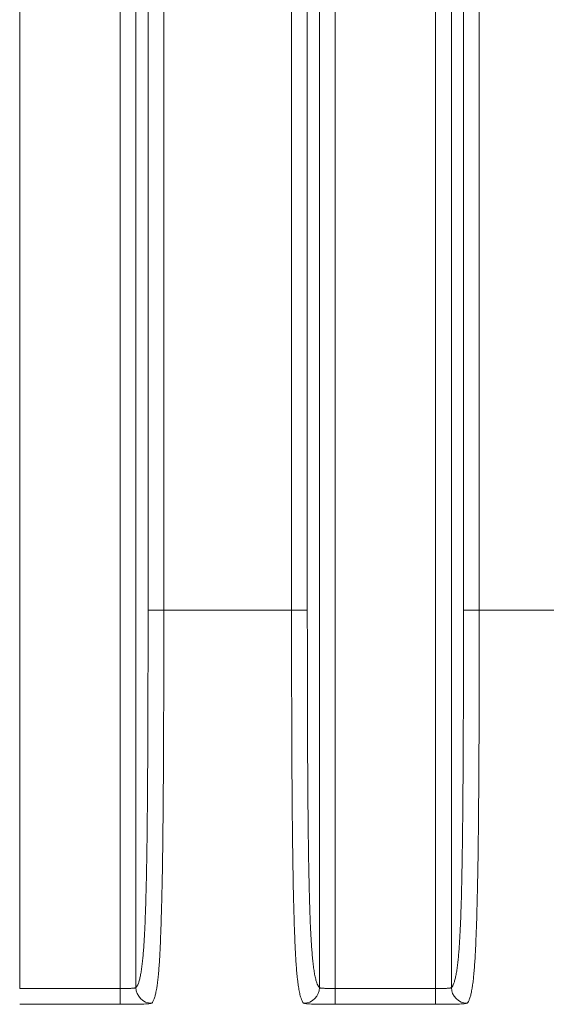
# Model space of a CAD drawing. Header units: millimetres. Extents: x 5 to 415, y 5 to 292.
# Tile 77 of 123: x 341 to 348, y 146 to 158. Entities that reach past the tile are written whole.
import ezdxf

# ---------------------------------------------------------------- set-up
doc = ezdxf.new("R2010")
doc.units = ezdxf.units.MM
doc.layers.add('Bemaßung (ISO)', color=7, linetype='Continuous', lineweight=25)
doc.layers.add('Sichtbar schmal (ISO)', color=7, linetype='Continuous', lineweight=18)
doc.styles.add('Notiztext (ISO)', font='isocpeur.ttf')
doc.dimstyles.new('Standard (ISO)', dxfattribs={"dimtxt": 3.5, "dimasz": 2.5, "dimexe": 2, "dimexo": 0, "dimgap": 0.762, "dimtad": 1, "dimtoh": 1, "dimdec": 8, "dimdsep": 46, "dimtxsty": 'Notiztext (ISO)', "dimcen": 0.09, "dimdle": 10, "dimclrd": 256, "dimclre": 256, "dimclrt": 256, "dimadec": 6, "dimazin": 2, "dimtfac": 0.514286, "dimtdec": 3, "dimtmove": 0, "dimatfit": 3, "dimfxl": 1, "dimtolj": 1, "dimlwd": -1, "dimlwe": -1, "dimarcsym": 0})

# ---------------------------------------------------------------- blocks, each defined once
blk = doc.blocks.new('*D9')
at = {"layer": 'Bemaßung (ISO)', "transparency": 16777216}
for p, q in [((307.868, 154.91), (307.868, 131.36)), ((352.868, 154.91), (352.868, 131.36)), ((310.368, 133.36), (350.368, 133.36))]:
    blk.add_line(p, q, dxfattribs=at)
for points in [[(310.368, 133.776), (310.368, 132.943), (307.868, 133.36)], [(350.368, 133.776), (350.368, 132.943), (352.868, 133.36)]]:
    blk.add_solid(points, dxfattribs=at)
at = {"layer": 'Defpoints', "color": 0, "transparency": 16777216}
for p in [(307.868, 154.91), (352.868, 154.91), (352.868, 133.36)]:
    blk.add_point(p, dxfattribs=at)
at = {"layer": 'Bemaßung (ISO)', "transparency": 16777216, "insert": (328.093, 137.622), "char_height": 3.5, "attachment_point": 1, "style": 'Notiztext (ISO)'}
blk.add_mtext('\\A1;45', dxfattribs=at)

msp = doc.modelspace()

# ---------------------------------------------------------------- linework, layer by layer
at = {"layer": 'Sichtbar schmal (ISO)'}
for p, q in [((341.33023998, 170.51597684), (341.33023998, 145.95402101)), ((342.60476281, 145.95402103), (342.60476281, 170.51597686)), ((342.80448872, 145.96628974), (342.80448872, 170.50370815)), ((345.13051408, 170.50370813), (345.13051408, 145.96628972)), ((345.33023998, 170.51597684), (345.33023998, 145.95402101)), ((346.60476281, 145.95402103), (346.60476281, 170.51597686)), ((346.80448872, 145.96628974), (346.80448872, 170.50370815)), ((342.9575684, 150.75799804), (342.9575684, 165.71199983)), ((343.15729431, 165.71199983), (343.15729431, 150.75799804)), ((344.77770848, 150.75799805), (344.77770848, 165.71199983)), ((344.97743439, 165.71199983), (344.97743439, 150.75799805)), ((346.9575684, 150.75799804), (346.9575684, 165.71199983)), ((347.15729431, 165.71199983), (347.15729431, 150.75799804)), ((343.15729431, 150.75799804), (342.9575684, 150.75799804)), ((343.15729431, 150.75799804), (344.77770848, 150.75799805)), ((344.97743439, 150.75799805), (344.77770848, 150.75799805)), ((347.15729431, 150.75799804), (346.9575684, 150.75799804)), ((347.15729431, 150.75799804), (348.77770995, 150.75799805)), ((341.33023998, 145.95402101), (342.60476281, 145.95402103)), ((342.60476281, 145.95402103), (342.60476281, 145.75404207)), ((345.33023998, 145.95402101), (346.60476281, 145.95402103)), ((345.33023998, 145.75404207), (345.33023998, 145.95402101)), ((346.60476281, 145.95402103), (346.60476281, 145.75404207)), ((341.33023998, 145.75402545), (342.60476281, 145.75402545)), ((345.33023998, 145.75402545), (346.60476281, 145.75402545))]:
    msp.add_line(p, q, dxfattribs=at)
for centre, major_axis, ratio, start_param, end_param in [((343.00421463, 145.96628975), (0.14084188, -0.14199847), 0.997286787, 3.9324384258, 5.5005179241), ((344.93078817, 145.96628975), (-0.14084191, -0.14199844), 0.997286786, 0.7826676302, 2.3507470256), ((347.00421463, 145.96628975), (0.14084188, -0.14199847), 0.997286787, 3.9324384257, 5.5005179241)]:
    msp.add_ellipse(centre, major_axis=major_axis, ratio=ratio, start_param=start_param, end_param=end_param, dxfattribs=at)
for points, knots in [([(342.9575684, 150.75799804), (342.95756841, 150.55111175), (342.95746905, 150.34427829), (342.95723345, 150.13759022), (342.95702325, 149.95319555), (342.95670461, 149.76891661), (342.95623776, 149.5848809), (342.95582505, 149.42218978), (342.95529651, 149.25968875), (342.95461072, 149.09755668), (342.95400485, 148.95432116), (342.95327624, 148.81137361), (342.95238259, 148.6689515), (342.95158764, 148.54225949), (342.95066209, 148.41598327), (342.94956289, 148.29043497), (342.94859113, 148.17944337), (342.94748365, 148.06902067), (342.94619892, 147.95955353), (342.9450719, 147.86352406), (342.94380847, 147.76822994), (342.94237164, 147.67411361), (342.94111782, 147.59198487), (342.93973195, 147.51075299), (342.93818417, 147.43087992), (342.9368343, 147.36122049), (342.93536127, 147.29259457), (342.93374357, 147.22544013), (342.93232473, 147.16654056), (342.93079458, 147.10877293), (342.92913966, 147.05251481), (342.92765461, 147.00203159), (342.92606907, 146.95276387), (342.92437594, 146.9050206), (342.92280988, 146.86086041), (342.92115175, 146.81800442), (342.9193994, 146.77669543), (342.91773603, 146.73748416), (342.91598776, 146.69966675), (342.9141564, 146.66341902), (342.91237855, 146.62823041), (342.9105224, 146.59452109), (342.90859301, 146.56239895), (342.90667269, 146.53042806), (342.90467982, 146.50002943), (342.9026221, 146.47124425), (342.90052016, 146.44184065), (342.89835056, 146.41412057), (342.89612324, 146.38805807), (342.89378978, 146.3607535), (342.89139297, 146.33526825), (342.88894472, 146.31150543), (342.88631385, 146.28597023), (342.88362357, 146.26242398), (342.88088748, 146.2406909), (342.87788176, 146.21681622), (342.87482076, 146.19512965), (342.8717194, 146.17536581), (342.86825629, 146.15329673), (342.86474288, 146.13362505), (342.86119484, 146.11598736), (342.85719885, 146.09612284), (342.85315893, 146.07883831), (342.84909057, 146.06367398), (342.84453094, 146.04667849), (342.83993558, 146.03234616), (342.83531846, 146.02014831), (342.83037814, 146.00709657), (342.82541291, 145.99648862), (342.82043299, 145.98782219), (342.81513227, 145.9785975), (342.80981491, 145.97157253), (342.80448872, 145.96628974)], [0, 0, 0, 0, 0.0938343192, 0.0938343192, 0.0938343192, 0.1775476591, 0.1775476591, 0.1775476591, 0.2515518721, 0.2515518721, 0.2515518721, 0.3169308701, 0.3169308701, 0.3169308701, 0.3750889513, 0.3750889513, 0.3750889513, 0.4265038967, 0.4265038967, 0.4265038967, 0.4716073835, 0.4716073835, 0.4716073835, 0.5109660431, 0.5109660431, 0.5109660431, 0.5452917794, 0.5452917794, 0.5452917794, 0.5753980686, 0.5753980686, 0.5753980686, 0.6024139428, 0.6024139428, 0.6024139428, 0.6274023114, 0.6274023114, 0.6274023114, 0.6511217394, 0.6511217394, 0.6511217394, 0.6741481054, 0.6741481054, 0.6741481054, 0.6970660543, 0.6970660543, 0.6970660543, 0.720476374, 0.720476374, 0.720476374, 0.7450023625, 0.7450023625, 0.7450023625, 0.771357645, 0.771357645, 0.771357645, 0.8003099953, 0.8003099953, 0.8003099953, 0.8326393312, 0.8326393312, 0.8326393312, 0.8690503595, 0.8690503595, 0.8690503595, 0.9098581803, 0.9098581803, 0.9098581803, 0.9535226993, 0.9535226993, 0.9535226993, 1, 1, 1, 1]), ([(343.15729431, 150.75799804), (343.15727439, 150.53245697), (343.15713115, 150.32343726), (343.15690426, 150.13324009), (343.15666619, 149.93367013), (343.15633538, 149.75482566), (343.15598631, 149.59937389), (343.15596808, 149.59125615), (343.15594975, 149.58320212), (343.15593134, 149.57521072), (343.15547674, 149.37794134), (343.15497178, 149.21884625), (343.15442355, 149.08146572), (343.15416338, 149.01626978), (343.15389233, 148.95596208), (343.15360334, 148.89877885), (343.15313704, 148.80651162), (343.15263237, 148.72240392), (343.15212115, 148.64517492), (343.15162087, 148.56959798), (343.15111429, 148.5006091), (343.15062609, 148.43700852), (343.15014087, 148.37379585), (343.14966616, 148.31589366), (343.14917199, 148.25748045), (343.14866089, 148.19706565), (343.14813019, 148.13609998), (343.14750801, 148.06820981), (343.14707413, 148.02086721), (343.1465933, 147.97017605), (343.14602538, 147.91584727), (343.14509388, 147.82673672), (343.1439343, 147.72780496), (343.14229759, 147.61817658), (343.14211766, 147.60612442), (343.14193185, 147.59394353), (343.14173973, 147.5816337), (343.14064727, 147.51163556), (343.13936381, 147.4377447), (343.13788251, 147.36152087), (343.13649013, 147.28987254), (343.13492257, 147.21616277), (343.13317217, 147.14191941), (343.13166231, 147.07787872), (343.13001618, 147.01344387), (343.12823468, 146.94976233), (343.12675179, 146.89675499), (343.12520561, 146.84404309), (343.12359409, 146.79294884), (343.12204196, 146.74373758), (343.12042925, 146.69603368), (343.11877514, 146.65087406), (343.11713268, 146.60603257), (343.11544971, 146.56370413), (343.11376481, 146.52461323), (343.11197984, 146.48320054), (343.11019326, 146.44542255), (343.10846624, 146.41169503), (343.10822219, 146.4069287), (343.10797932, 146.40224268), (343.10773784, 146.39763736), (343.10601648, 146.3648092), (343.10432613, 146.33597637), (343.10266815, 146.30993888), (343.10043441, 146.2748596), (343.09825994, 146.24482201), (343.09610401, 146.21755698), (343.09365852, 146.18663003), (343.09123575, 146.15926197), (343.08873183, 146.13324062), (343.08853846, 146.13123108), (343.08834459, 146.12923013), (343.08815017, 146.12723701), (343.08568821, 146.10199817), (343.08316476, 146.07816424), (343.08060229, 146.05604984), (343.0776082, 146.03021052), (343.07456105, 146.00672217), (343.07149805, 145.98566446), (343.07017753, 145.97658603), (343.06885412, 145.96795478), (343.06753055, 145.9597607), (343.06537126, 145.94639265), (343.06321061, 145.93416724), (343.06095814, 145.92244684), (343.05725393, 145.90317255), (343.05330119, 145.88517045), (343.04868356, 145.86738525), (343.04697901, 145.86082004), (343.04518387, 145.85430298), (343.04327698, 145.84785353), (343.04066073, 145.83900491), (343.03783555, 145.83029653), (343.03482035, 145.82203991), (343.03028729, 145.80962689), (343.02532469, 145.79826257), (343.01999776, 145.78864974), (343.01503499, 145.77969409), (343.00975619, 145.7722478), (343.00421463, 145.7665594)], [0, 0, 0, 0, 0.0443614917, 0.0443614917, 0.0443614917, 0.0909090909, 0.0909090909, 0.0909090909, 0.0933398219, 0.0933398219, 0.0933398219, 0.1533428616, 0.1533428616, 0.1533428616, 0.1818181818, 0.1818181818, 0.1818181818, 0.2277641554, 0.2277641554, 0.2277641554, 0.2727272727, 0.2727272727, 0.2727272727, 0.3174161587, 0.3174161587, 0.3174161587, 0.3636363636, 0.3636363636, 0.3636363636, 0.3958676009, 0.3958676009, 0.3958676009, 0.4487335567, 0.4487335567, 0.4487335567, 0.4545454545, 0.4545454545, 0.4545454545, 0.4875940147, 0.4875940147, 0.4875940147, 0.518658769, 0.518658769, 0.518658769, 0.5454545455, 0.5454545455, 0.5454545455, 0.5677588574, 0.5677588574, 0.5677588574, 0.5892411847, 0.5892411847, 0.5892411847, 0.6105721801, 0.6105721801, 0.6105721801, 0.6331701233, 0.6331701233, 0.6331701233, 0.6363636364, 0.6363636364, 0.6363636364, 0.6591279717, 0.6591279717, 0.6591279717, 0.6897974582, 0.6897974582, 0.6897974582, 0.7245861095, 0.7245861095, 0.7245861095, 0.7272727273, 0.7272727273, 0.7272727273, 0.7612933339, 0.7612933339, 0.7612933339, 0.8010443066, 0.8010443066, 0.8010443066, 0.8181818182, 0.8181818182, 0.8181818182, 0.8461404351, 0.8461404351, 0.8461404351, 0.8921185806, 0.8921185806, 0.8921185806, 0.9090909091, 0.9090909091, 0.9090909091, 0.9323768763, 0.9323768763, 0.9323768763, 0.9673850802, 0.9673850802, 0.9673850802, 1, 1, 1, 1]), ([(344.77770848, 150.75799805), (344.77780247, 150.56062986), (344.77791923, 150.37702047), (344.7780766, 150.20798568), (344.77824635, 150.02564936), (344.77846377, 149.86027263), (344.77873666, 149.7128816), (344.77883947, 149.65735251), (344.77894991, 149.60437619), (344.77906802, 149.55400779), (344.77931975, 149.44665088), (344.7796158, 149.35112492), (344.77992848, 149.26457568), (344.78051286, 149.10281964), (344.78114951, 148.97242572), (344.78174526, 148.85468746), (344.78237601, 148.73003178), (344.78297321, 148.61959394), (344.78381928, 148.49529205), (344.7841999, 148.43937154), (344.78463337, 148.38064509), (344.78516637, 148.31658336), (344.78555468, 148.26991272), (344.78598983, 148.22044768), (344.78647519, 148.16884589), (344.7873365, 148.07727231), (344.78835673, 147.97896621), (344.78955656, 147.87771076), (344.79056105, 147.79294043), (344.79169195, 147.70610637), (344.7929544, 147.61951959), (344.79309329, 147.6099936), (344.79323375, 147.60047057), (344.79337579, 147.59095373), (344.79437471, 147.52402185), (344.79544525, 147.4574392), (344.79659781, 147.3918278), (344.79779251, 147.32381748), (344.79907556, 147.25685405), (344.80045265, 147.191687), (344.80173063, 147.13121013), (344.8030896, 147.0722831), (344.80452552, 147.015523), (344.80579391, 146.96538522), (344.8071222, 146.9169391), (344.80849986, 146.87058933), (344.80861208, 146.86681389), (344.80872466, 146.86305115), (344.80883758, 146.85930117), (344.81031038, 146.81039421), (344.81184322, 146.76366472), (344.81342199, 146.71926384), (344.81501093, 146.67457702), (344.81664626, 146.63224861), (344.81830845, 146.59236288), (344.82003158, 146.55101475), (344.82178343, 146.51229048), (344.82353854, 146.47617109), (344.82545055, 146.43682255), (344.82736625, 146.40056294), (344.82925212, 146.36721068), (344.83125547, 146.3317806), (344.83324502, 146.29972882), (344.83529177, 146.26958417), (344.8374972, 146.23710266), (344.83976974, 146.2068267), (344.84222309, 146.1775435), (344.84467154, 146.14831863), (344.84730091, 146.12008533), (344.85023877, 146.09229825), (344.85127093, 146.08253586), (344.8523412, 146.07283542), (344.85345544, 146.06319171), (344.85541093, 146.04626696), (344.85749562, 146.02950844), (344.85968201, 146.01330671), (344.86314162, 145.98767007), (344.86685638, 145.96347045), (344.87070967, 145.94154928), (344.87491771, 145.91761006), (344.87929021, 145.89638215), (344.8836728, 145.87806141), (344.88624588, 145.86730505), (344.88882225, 145.85753229), (344.89137165, 145.84869778), (344.89332026, 145.84194523), (344.89525381, 145.8357354), (344.89717634, 145.82999004), (344.9014839, 145.81711724), (344.90573615, 145.80656636), (344.90998334, 145.79772251), (344.91379455, 145.7897865), (344.91760171, 145.78322957), (344.92144268, 145.7777565), (344.92452935, 145.77335825), (344.92763786, 145.76966171), (344.93078817, 145.7665594)], [0, 0, 0, 0, 0.0447112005, 0.0447112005, 0.0447112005, 0.0929407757, 0.0929407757, 0.0929407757, 0.1111111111, 0.1111111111, 0.1111111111, 0.1498399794, 0.1498399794, 0.1498399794, 0.2222222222, 0.2222222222, 0.2222222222, 0.2988570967, 0.2988570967, 0.2988570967, 0.3333333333, 0.3333333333, 0.3333333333, 0.3584501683, 0.3584501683, 0.3584501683, 0.4030230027, 0.4030230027, 0.4030230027, 0.4403390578, 0.4403390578, 0.4403390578, 0.4444444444, 0.4444444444, 0.4444444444, 0.4733176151, 0.4733176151, 0.4733176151, 0.5032464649, 0.5032464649, 0.5032464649, 0.5310212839, 0.5310212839, 0.5310212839, 0.5555555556, 0.5555555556, 0.5555555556, 0.5575540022, 0.5575540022, 0.5575540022, 0.5836176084, 0.5836176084, 0.5836176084, 0.6098490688, 0.6098490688, 0.6098490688, 0.6370423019, 0.6370423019, 0.6370423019, 0.6666666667, 0.6666666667, 0.6666666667, 0.6981366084, 0.6981366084, 0.6981366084, 0.732046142, 0.732046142, 0.732046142, 0.7658881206, 0.7658881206, 0.7658881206, 0.7777777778, 0.7777777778, 0.7777777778, 0.7986441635, 0.7986441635, 0.7986441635, 0.8316618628, 0.8316618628, 0.8316618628, 0.8677191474, 0.8677191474, 0.8677191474, 0.8888888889, 0.8888888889, 0.8888888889, 0.9050697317, 0.9050697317, 0.9050697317, 0.9413237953, 0.9413237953, 0.9413237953, 0.9738563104, 0.9738563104, 0.9738563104, 1, 1, 1, 1]), ([(345.13051408, 145.96628973), (345.12745104, 145.96932777), (345.12439107, 145.97294451), (345.12133544, 145.97722115), (345.11750099, 145.98258782), (345.11367336, 145.98899366), (345.109856, 145.99663235), (345.10551735, 146.00531418), (345.10119197, 146.01558857), (345.09688759, 146.02781121), (345.09231816, 146.04078649), (345.0877724, 146.05595734), (345.08326508, 146.073862), (345.07891051, 146.09115986), (345.07459181, 146.11100937), (345.07033035, 146.13400227), (345.06664594, 146.15388167), (345.06300431, 146.17611079), (345.05942552, 146.20111424), (345.05626829, 146.22317247), (345.05315996, 146.24738993), (345.05011855, 146.27404641), (345.04739058, 146.29795574), (345.04471643, 146.32382727), (345.04211114, 146.35181925), (345.03970215, 146.37770225), (345.03735202, 146.40539822), (345.03507292, 146.43497042), (345.0329125, 146.46300274), (345.0308159, 146.49272099), (345.02879225, 146.52411063), (345.02682982, 146.55455075), (345.024936, 146.58656268), (345.02311684, 146.62006757), (345.02131086, 146.65332967), (345.01957847, 146.68806317), (345.01792262, 146.72413576), (345.0162362, 146.76087443), (345.01462917, 146.79900209), (345.01310139, 146.83834026), (345.01150546, 146.87943316), (345.00999599, 146.92184696), (345.00856951, 146.96536189), (345.00704389, 147.01190094), (345.00561319, 147.05969948), (345.00427024, 147.10850105), (345.00280299, 147.16181947), (345.00144048, 147.21633518), (345.00017134, 147.27176063), (344.99876217, 147.33330103), (344.99746812, 147.39596297), (344.99627319, 147.45943774), (344.99493528, 147.53050736), (344.99372164, 147.60259596), (344.99261168, 147.67539048), (344.99136615, 147.7570754), (344.99025119, 147.8396492), (344.98924227, 147.922814), (344.98811186, 148.0159936), (344.98711458, 148.10991512), (344.98622317, 148.20431225), (344.98522711, 148.30979134), (344.98436325, 148.41586427), (344.98360285, 148.52230534), (344.98275558, 148.64090786), (344.98203677, 148.75996746), (344.98141739, 148.87930118), (344.98072902, 149.01192697), (344.98016345, 149.14489133), (344.9796922, 149.27805135), (344.97917029, 149.42552328), (344.97876406, 149.57323518), (344.97844623, 149.72107909), (344.97809492, 149.88449716), (344.97785163, 150.04807651), (344.97769064, 150.21173918), (344.97751162, 150.39374266), (344.97743439, 150.57584918), (344.97743439, 150.75799805)], [0, 0, 0, 0, 0.0267285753, 0.0267285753, 0.0267285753, 0.0602698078, 0.0602698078, 0.0602698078, 0.0983914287, 0.0983914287, 0.0983914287, 0.1388604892, 0.1388604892, 0.1388604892, 0.1779580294, 0.1779580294, 0.1779580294, 0.2117613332, 0.2117613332, 0.2117613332, 0.241582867, 0.241582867, 0.241582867, 0.2683310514, 0.2683310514, 0.2683310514, 0.2930639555, 0.2930639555, 0.2930639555, 0.3165089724, 0.3165089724, 0.3165089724, 0.3392447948, 0.3392447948, 0.3392447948, 0.3618158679, 0.3618158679, 0.3618158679, 0.3848037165, 0.3848037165, 0.3848037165, 0.4088169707, 0.4088169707, 0.4088169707, 0.4344990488, 0.4344990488, 0.4344990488, 0.4625581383, 0.4625581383, 0.4625581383, 0.4937129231, 0.4937129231, 0.4937129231, 0.528595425, 0.528595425, 0.528595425, 0.567738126, 0.567738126, 0.567738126, 0.6115944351, 0.6115944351, 0.6115944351, 0.660599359, 0.660599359, 0.660599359, 0.7152033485, 0.7152033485, 0.7152033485, 0.7758894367, 0.7758894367, 0.7758894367, 0.8430980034, 0.8430980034, 0.8430980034, 0.9173864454, 0.9173864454, 0.9173864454, 1, 1, 1, 1]), ([(346.9575684, 150.75799804), (346.95756841, 150.55111175), (346.95746905, 150.34427829), (346.95723345, 150.13759022), (346.95702325, 149.95319555), (346.95670461, 149.76891661), (346.95623776, 149.5848809), (346.95582505, 149.42218978), (346.95529651, 149.25968875), (346.95461072, 149.09755668), (346.95400485, 148.95432116), (346.95327624, 148.81137361), (346.95238259, 148.6689515), (346.95158764, 148.54225949), (346.95066209, 148.41598327), (346.94956289, 148.29043497), (346.94859113, 148.17944337), (346.94748365, 148.06902067), (346.94619892, 147.95955353), (346.9450719, 147.86352406), (346.94380847, 147.76822994), (346.94237164, 147.67411361), (346.94111782, 147.59198487), (346.93973195, 147.51075299), (346.93818417, 147.43087992), (346.9368343, 147.36122049), (346.93536127, 147.29259457), (346.93374357, 147.22544013), (346.93232473, 147.16654056), (346.93079458, 147.10877293), (346.92913966, 147.05251481), (346.92765461, 147.00203159), (346.92606907, 146.95276387), (346.92437594, 146.9050206), (346.92280988, 146.86086041), (346.92115175, 146.81800442), (346.9193994, 146.77669543), (346.91773603, 146.73748416), (346.91598776, 146.69966675), (346.9141564, 146.66341902), (346.91237855, 146.62823041), (346.9105224, 146.59452109), (346.90859301, 146.56239895), (346.90667269, 146.53042806), (346.90467982, 146.50002943), (346.9026221, 146.47124425), (346.90052016, 146.44184065), (346.89835056, 146.41412057), (346.89612324, 146.38805807), (346.89378978, 146.3607535), (346.89139297, 146.33526825), (346.88894472, 146.31150543), (346.88631385, 146.28597023), (346.88362357, 146.26242398), (346.88088748, 146.2406909), (346.87788176, 146.21681622), (346.87482076, 146.19512965), (346.8717194, 146.17536581), (346.86825629, 146.15329673), (346.86474288, 146.13362505), (346.86119484, 146.11598736), (346.85719885, 146.09612284), (346.85315893, 146.07883831), (346.84909057, 146.06367398), (346.84453094, 146.04667849), (346.83993558, 146.03234616), (346.83531846, 146.02014831), (346.83037814, 146.00709657), (346.82541291, 145.99648862), (346.82043299, 145.98782219), (346.81513227, 145.9785975), (346.80981491, 145.97157253), (346.80448872, 145.96628974)], [0, 0, 0, 0, 0.0938343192, 0.0938343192, 0.0938343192, 0.1775476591, 0.1775476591, 0.1775476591, 0.2515518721, 0.2515518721, 0.2515518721, 0.3169308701, 0.3169308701, 0.3169308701, 0.3750889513, 0.3750889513, 0.3750889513, 0.4265038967, 0.4265038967, 0.4265038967, 0.4716073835, 0.4716073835, 0.4716073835, 0.5109660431, 0.5109660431, 0.5109660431, 0.5452917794, 0.5452917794, 0.5452917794, 0.5753980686, 0.5753980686, 0.5753980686, 0.6024139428, 0.6024139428, 0.6024139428, 0.6274023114, 0.6274023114, 0.6274023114, 0.6511217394, 0.6511217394, 0.6511217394, 0.6741481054, 0.6741481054, 0.6741481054, 0.6970660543, 0.6970660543, 0.6970660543, 0.720476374, 0.720476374, 0.720476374, 0.7450023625, 0.7450023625, 0.7450023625, 0.771357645, 0.771357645, 0.771357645, 0.8003099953, 0.8003099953, 0.8003099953, 0.8326393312, 0.8326393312, 0.8326393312, 0.8690503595, 0.8690503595, 0.8690503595, 0.9098581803, 0.9098581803, 0.9098581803, 0.9535226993, 0.9535226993, 0.9535226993, 1, 1, 1, 1]), ([(347.15729431, 150.75799804), (347.15727439, 150.53245697), (347.15713115, 150.32343726), (347.15690426, 150.13324009), (347.15666619, 149.93367013), (347.15633538, 149.75482566), (347.15598631, 149.59937389), (347.15596808, 149.59125615), (347.15594975, 149.58320212), (347.15593134, 149.57521072), (347.15547674, 149.37794134), (347.15497178, 149.21884625), (347.15442355, 149.08146572), (347.15416338, 149.01626978), (347.15389233, 148.95596208), (347.15360334, 148.89877885), (347.15313704, 148.80651162), (347.15263237, 148.72240392), (347.15212115, 148.64517492), (347.15162087, 148.56959798), (347.15111429, 148.5006091), (347.15062609, 148.43700852), (347.15014087, 148.37379585), (347.14966616, 148.31589366), (347.14917199, 148.25748045), (347.14866089, 148.19706565), (347.14813019, 148.13609998), (347.14750801, 148.06820981), (347.14707413, 148.02086721), (347.1465933, 147.97017605), (347.14602538, 147.91584727), (347.14509388, 147.82673672), (347.1439343, 147.72780496), (347.14229759, 147.61817658), (347.14211766, 147.60612442), (347.14193185, 147.59394353), (347.14173973, 147.5816337), (347.14064727, 147.51163556), (347.13936381, 147.4377447), (347.13788251, 147.36152087), (347.13649013, 147.28987254), (347.13492257, 147.21616277), (347.13317217, 147.14191941), (347.13166231, 147.07787872), (347.13001618, 147.01344387), (347.12823468, 146.94976233), (347.12675179, 146.89675499), (347.12520561, 146.84404309), (347.12359409, 146.79294884), (347.12204196, 146.74373758), (347.12042925, 146.69603368), (347.11877514, 146.65087406), (347.11713268, 146.60603257), (347.11544971, 146.56370413), (347.11376481, 146.52461323), (347.11197984, 146.48320054), (347.11019326, 146.44542255), (347.10846624, 146.41169503), (347.10822219, 146.4069287), (347.10797932, 146.40224268), (347.10773784, 146.39763736), (347.10601648, 146.3648092), (347.10432613, 146.33597637), (347.10266815, 146.30993888), (347.10043441, 146.2748596), (347.09825994, 146.24482201), (347.09610401, 146.21755698), (347.09365852, 146.18663003), (347.09123575, 146.15926197), (347.08873183, 146.13324062), (347.08853846, 146.13123108), (347.08834459, 146.12923013), (347.08815017, 146.12723701), (347.08568821, 146.10199817), (347.08316476, 146.07816424), (347.08060229, 146.05604984), (347.0776082, 146.03021052), (347.07456105, 146.00672217), (347.07149805, 145.98566446), (347.07017753, 145.97658603), (347.06885412, 145.96795478), (347.06753055, 145.9597607), (347.06537126, 145.94639265), (347.06321061, 145.93416724), (347.06095814, 145.92244684), (347.05725393, 145.90317255), (347.05330119, 145.88517045), (347.04868356, 145.86738525), (347.04697901, 145.86082004), (347.04518387, 145.85430298), (347.04327698, 145.84785353), (347.04066073, 145.83900491), (347.03783555, 145.83029653), (347.03482035, 145.82203991), (347.03028729, 145.80962689), (347.02532469, 145.79826257), (347.01999776, 145.78864974), (347.01503499, 145.77969409), (347.00975619, 145.7722478), (347.00421463, 145.7665594)], [0, 0, 0, 0, 0.0443614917, 0.0443614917, 0.0443614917, 0.0909090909, 0.0909090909, 0.0909090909, 0.0933398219, 0.0933398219, 0.0933398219, 0.1533428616, 0.1533428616, 0.1533428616, 0.1818181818, 0.1818181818, 0.1818181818, 0.2277641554, 0.2277641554, 0.2277641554, 0.2727272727, 0.2727272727, 0.2727272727, 0.3174161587, 0.3174161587, 0.3174161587, 0.3636363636, 0.3636363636, 0.3636363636, 0.3958676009, 0.3958676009, 0.3958676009, 0.4487335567, 0.4487335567, 0.4487335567, 0.4545454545, 0.4545454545, 0.4545454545, 0.4875940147, 0.4875940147, 0.4875940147, 0.518658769, 0.518658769, 0.518658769, 0.5454545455, 0.5454545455, 0.5454545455, 0.5677588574, 0.5677588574, 0.5677588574, 0.5892411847, 0.5892411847, 0.5892411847, 0.6105721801, 0.6105721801, 0.6105721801, 0.6331701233, 0.6331701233, 0.6331701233, 0.6363636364, 0.6363636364, 0.6363636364, 0.6591279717, 0.6591279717, 0.6591279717, 0.6897974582, 0.6897974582, 0.6897974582, 0.7245861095, 0.7245861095, 0.7245861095, 0.7272727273, 0.7272727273, 0.7272727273, 0.761293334, 0.761293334, 0.761293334, 0.8010443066, 0.8010443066, 0.8010443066, 0.8181818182, 0.8181818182, 0.8181818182, 0.8461404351, 0.8461404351, 0.8461404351, 0.8921185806, 0.8921185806, 0.8921185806, 0.9090909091, 0.9090909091, 0.9090909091, 0.9323768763, 0.9323768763, 0.9323768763, 0.9673850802, 0.9673850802, 0.9673850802, 1, 1, 1, 1]), ([(342.80448872, 145.96628974), (342.80404794, 145.96541559), (342.80213089, 145.9637929), (342.79630927, 145.96171434), (342.78793489, 145.95998618), (342.77724632, 145.95855829), (342.76432081, 145.95738507), (342.74929582, 145.95643712), (342.73239381, 145.9556886), (342.71382504, 145.95511154), (342.69380964, 145.95467969), (342.67258134, 145.95436994), (342.65045134, 145.95416375), (342.62774066, 145.95404638), (342.61241595, 145.95402104), (342.60476281, 145.95402103)], [0, 0, 0, 0, 0.0838013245, 0.1650438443, 0.2427208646, 0.3191274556, 0.3954427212, 0.4713977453, 0.5471066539, 0.6226076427, 0.6980833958, 0.7736686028, 0.8493777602, 0.9247262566, 1, 1, 1, 1]), ([(345.33023998, 145.95402101), (345.32196868, 145.95402101), (345.30564902, 145.95405015), (345.28197091, 145.9541818), (345.25954191, 145.95440461), (345.23838775, 145.95473074), (345.21851345, 145.95518208), (345.20013974, 145.95578232), (345.18349665, 145.95655669), (345.16877549, 145.95753274), (345.15616991, 145.95873693), (345.1458539, 145.96019312), (345.13798915, 145.96191888), (345.13267169, 145.96393519), (345.13092719, 145.9654704), (345.13051408, 145.96628972)], [0, 0, 0, 0, 0.0813521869, 0.1603753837, 0.2364454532, 0.3121318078, 0.3879044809, 0.4635051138, 0.539174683, 0.6150496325, 0.6911999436, 0.7676237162, 0.8444425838, 0.9214545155, 1, 1, 1, 1]), ([(346.80448872, 145.96628974), (346.80404794, 145.96541559), (346.80213089, 145.9637929), (346.79630927, 145.96171434), (346.78793489, 145.95998618), (346.77724632, 145.95855829), (346.76432081, 145.95738507), (346.74929582, 145.95643712), (346.73239381, 145.9556886), (346.71382504, 145.95511154), (346.69380964, 145.95467969), (346.67258134, 145.95436994), (346.65045134, 145.95416375), (346.62774066, 145.95404638), (346.61241595, 145.95402104), (346.60476281, 145.95402103)], [0, 0, 0, 0, 0.0838013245, 0.1650438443, 0.2427208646, 0.3191274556, 0.3954427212, 0.4713977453, 0.5471066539, 0.6226076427, 0.6980833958, 0.7736686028, 0.8493777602, 0.9247262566, 1, 1, 1, 1]), ([(344.93078817, 145.76655941), (344.93472706, 145.76369364), (344.94678664, 145.76156448), (344.96801281, 145.75988628), (344.98923899, 145.75820809), (345.01963174, 145.75699907), (345.05605341, 145.75614479), (345.09247507, 145.75529051), (345.13492563, 145.75477916), (345.18090157, 145.75445951), (345.2268775, 145.75413985), (345.2763788, 145.75400839), (345.33023998, 145.75399219)], [0, 0, 0, 0, 0.25, 0.25, 0.25, 0.5, 0.5, 0.5, 0.75, 0.75, 0.75, 1, 1, 1, 1])]:
    msp.add_open_spline(points, degree=3, knots=knots, dxfattribs=at)
for points in [[(342.60476281, 145.75402545), (342.65748056, 145.75403431), (342.75495131, 145.75423332), (342.88659611, 145.7558263), (342.97568088, 145.75941243), (343.00015878, 145.76368589), (343.00421463, 145.76655941)], [(346.60476281, 145.75402545), (346.65748056, 145.75403431), (346.75495131, 145.75423332), (346.88659611, 145.7558263), (346.97568088, 145.75941243), (347.00015878, 145.76368589), (347.00421463, 145.76655941)]]:
    msp.add_open_spline(points, degree=3, dxfattribs=at)

# ---------------------------------------------------------------- dimensions: what is measured, and where the dimension line sits
at = {"layer": 'Bemaßung (ISO)'}
dim = msp.add_linear_dim(base=(352.8675013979, 133.3597707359), p1=(307.8675013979, 154.9099989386), p2=(352.8675013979, 154.9099989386), angle=180, dimstyle='Standard (ISO)', override={"dimgap": 0.762, "dimtoh": 0, "dimdec": 8, "dimtol": 0, "dimlim": 0, "dimtp": 0, "dimtm": 0, "dimtdec": 3, "dimtofl": 0, "dimatfit": 1}, dxfattribs=at)
dim.commit()
dim.dimension.update_dxf_attribs({"geometry": '*D9', "text_midpoint": (330.3675013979, 133.3597707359), "dimtype": 160})

doc.saveas('drawing.dxf')
